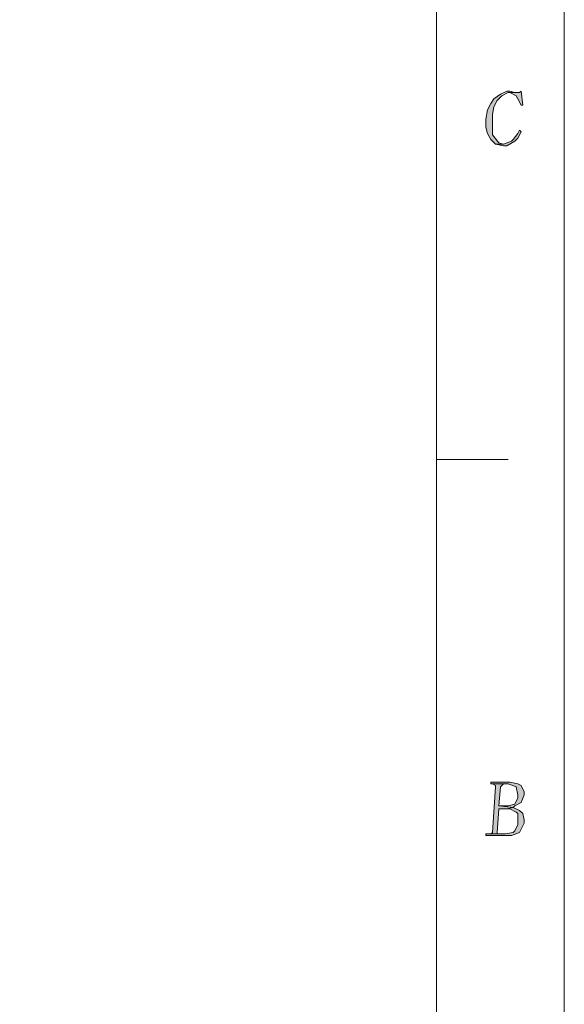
# Model space of a CAD drawing. Header units: millimetres. Extents: x -296 to 295, y -209 to 209.
# Tile 133 of 140: x 244 to 295, y -117 to -25. Entities that reach past the tile are written whole.
import ezdxf

# ---------------------------------------------------------------- set-up
doc = ezdxf.new("R2010")
doc.units = ezdxf.units.MM
doc.header["$MEASUREMENT"] = 0
doc.layers.add('layer 1', color=7, linetype='Continuous')

msp = doc.modelspace()

# ---------------------------------------------------------------- hatches: boundary and pattern name
at = {"layer": 'layer 1'}
h = msp.add_hatch(color=1, dxfattribs=at)
edge = h.paths.add_edge_path()
edge.add_spline(control_points=[(290.236, -31.3115), (290.236, -31.3115), (289.9369, -31.3115), (289.9369, -31.3115), (289.9369, -31.3115), (289.3388, -31.6049), (289.3388, -31.6049), (289.3388, -31.6049), (288.7406, -32.045), (288.7406, -32.045), (288.7406, -32.045), (288.4416, -32.485), (288.4416, -32.485), (288.4416, -32.485), (288.1425, -33.0718), (288.1425, -33.0718), (288.1425, -33.0718), (287.993, -33.952), (287.993, -33.952), (287.993, -33.952), (287.993, -34.6855), (287.993, -34.6855), (287.993, -34.6855), (288.1425, -35.2722), (288.1425, -35.2722), (288.1425, -35.2722), (288.4416, -35.859), (288.4416, -35.859), (288.4416, -35.859), (288.4416, -35.859), (288.4416, -35.859), (288.4416, -35.859), (288.8902, -36.2991), (288.8902, -36.2991), (288.8902, -36.2991), (289.6378, -36.2991), (289.6378, -36.2991), (289.6378, -36.2991), (289.1892, -36.1524), (289.1892, -36.1524), (289.1892, -36.1524), (288.7406, -35.5656), (288.7406, -35.5656), (288.7406, -35.5656), (288.5911, -35.4189), (288.5911, -35.4189), (288.5911, -35.4189), (288.5911, -34.6855), (288.5911, -34.6855), (288.5911, -34.6855), (288.5911, -33.952), (288.5911, -33.952), (288.5911, -33.952), (288.5911, -33.5119), (288.5911, -33.5119), (288.5911, -33.5119), (288.7406, -32.7784), (288.7406, -32.7784), (288.7406, -32.7784), (289.0397, -32.1917), (289.0397, -32.1917), (289.0397, -32.1917), (289.4883, -31.7516), (289.4883, -31.7516), (289.4883, -31.7516), (290.0864, -31.4582), (290.0864, -31.4582), (290.0864, -31.4582), (290.9837, -31.4582), (290.9837, -31.4582), (290.9837, -31.4582), (290.6846, -31.4582), (290.6846, -31.4582), (290.6846, -31.4582), (290.236, -31.3115), (290.236, -31.3115)], knot_values=[0, 0, 0, 0, 0.04, 0.04, 0.04, 0.08, 0.08, 0.08, 0.12, 0.12, 0.12, 0.16, 0.16, 0.16, 0.2, 0.2, 0.2, 0.24, 0.24, 0.24, 0.28, 0.28, 0.28, 0.32, 0.32, 0.32, 0.36, 0.36, 0.36, 0.4, 0.4, 0.4, 0.44, 0.44, 0.44, 0.48, 0.48, 0.48, 0.52, 0.52, 0.52, 0.56, 0.56, 0.56, 0.6, 0.6, 0.6, 0.64, 0.64, 0.64, 0.68, 0.68, 0.68, 0.72, 0.72, 0.72, 0.76, 0.76, 0.76, 0.8, 0.8, 0.8, 0.84, 0.84, 0.84, 0.88, 0.88, 0.88, 0.92, 0.92, 0.92, 0.96, 0.96, 0.96, 1, 1, 1, 1], degree=3, periodic=1)
h = msp.add_hatch(color=1, dxfattribs=at)
edge = h.paths.add_edge_path()
edge.add_spline(control_points=[(291.2827, -31.3115), (291.2827, -31.3115), (291.1332, -31.4582), (291.1332, -31.4582), (291.1332, -31.4582), (290.9837, -31.4582), (290.9837, -31.4582), (290.9837, -31.4582), (290.0864, -31.4582), (290.0864, -31.4582), (290.0864, -31.4582), (290.236, -31.4582), (290.236, -31.4582), (290.236, -31.4582), (290.8341, -31.7516), (290.8341, -31.7516), (290.8341, -31.7516), (290.9837, -32.045), (290.9837, -32.045), (290.9837, -32.045), (291.2827, -32.6317), (291.2827, -32.6317), (291.2827, -32.6317), (291.4323, -32.6317), (291.4323, -32.6317), (291.4323, -32.6317), (291.2827, -31.3115), (291.2827, -31.3115)], knot_values=[0, 0, 0, 0, 0.1111111, 0.1111111, 0.1111111, 0.2222222, 0.2222222, 0.2222222, 0.3333333, 0.3333333, 0.3333333, 0.4444444, 0.4444444, 0.4444444, 0.5555556, 0.5555556, 0.5555556, 0.6666667, 0.6666667, 0.6666667, 0.7777778, 0.7777778, 0.7777778, 0.8888889, 0.8888889, 0.8888889, 1, 1, 1, 1], degree=3, periodic=1)
h = msp.add_hatch(color=1, dxfattribs=at)
edge = h.paths.add_edge_path()
edge.add_spline(control_points=[(291.1332, -34.9788), (291.1332, -34.9788), (290.9837, -35.2722), (290.9837, -35.2722), (290.9837, -35.2722), (290.5351, -35.859), (290.5351, -35.859), (290.5351, -35.859), (290.3855, -36.0057), (290.3855, -36.0057), (290.3855, -36.0057), (289.6378, -36.2991), (289.6378, -36.2991), (289.6378, -36.2991), (288.8902, -36.2991), (288.8902, -36.2991), (288.8902, -36.2991), (289.6378, -36.4458), (289.6378, -36.4458), (289.6378, -36.4458), (289.9369, -36.4458), (289.9369, -36.4458), (289.9369, -36.4458), (290.6846, -36.0057), (290.6846, -36.0057), (290.6846, -36.0057), (290.9837, -35.7123), (290.9837, -35.7123), (290.9837, -35.7123), (291.2827, -35.1255), (291.2827, -35.1255), (291.2827, -35.1255), (291.1332, -34.9788), (291.1332, -34.9788)], knot_values=[0, 0, 0, 0, 0.0909091, 0.0909091, 0.0909091, 0.1818182, 0.1818182, 0.1818182, 0.2727273, 0.2727273, 0.2727273, 0.3636364, 0.3636364, 0.3636364, 0.4545455, 0.4545455, 0.4545455, 0.5454545, 0.5454545, 0.5454545, 0.6363636, 0.6363636, 0.6363636, 0.7272727, 0.7272727, 0.7272727, 0.8181818, 0.8181818, 0.8181818, 0.9090909, 0.9090909, 0.9090909, 1, 1, 1, 1], degree=3, periodic=1)
h = msp.add_hatch(color=1, dxfattribs=at)
edge = h.paths.add_edge_path()
edge.add_spline(control_points=[(288.5911, -96.1466), (288.5911, -96.1466), (288.8902, -96.2933), (288.8902, -96.2933), (288.8902, -96.2933), (288.8902, -96.44), (288.8902, -96.44), (288.8902, -96.44), (288.5911, -100.6941), (288.5911, -100.6941), (288.5911, -100.6941), (288.4416, -100.8408), (288.4416, -100.8408), (288.4416, -100.8408), (288.292, -100.8408), (288.292, -100.8408), (288.292, -100.8408), (289.3388, -100.8408), (289.3388, -100.8408), (289.3388, -100.8408), (289.0397, -100.8408), (289.0397, -100.8408), (289.0397, -100.8408), (289.0397, -100.6941), (289.0397, -100.6941), (289.0397, -100.6941), (289.1892, -98.4937), (289.1892, -98.4937), (289.1892, -98.4937), (289.9369, -98.4937), (289.9369, -98.4937), (289.9369, -98.4937), (290.5351, -98.347), (290.5351, -98.347), (290.5351, -98.347), (289.1892, -98.2003), (289.1892, -98.2003), (289.1892, -98.2003), (289.3388, -96.44), (289.3388, -96.44), (289.3388, -96.44), (289.4883, -96.2933), (289.4883, -96.2933), (289.4883, -96.2933), (289.6378, -96.1466), (289.6378, -96.1466), (289.6378, -96.1466), (290.0864, -96.1466), (290.0864, -96.1466), (290.0864, -96.1466), (288.5911, -96.1466), (288.5911, -96.1466)], knot_values=[0, 0, 0, 0, 0.0588235, 0.0588235, 0.0588235, 0.1176471, 0.1176471, 0.1176471, 0.1764706, 0.1764706, 0.1764706, 0.2352941, 0.2352941, 0.2352941, 0.2941176, 0.2941176, 0.2941176, 0.3529412, 0.3529412, 0.3529412, 0.4117647, 0.4117647, 0.4117647, 0.4705882, 0.4705882, 0.4705882, 0.5294118, 0.5294118, 0.5294118, 0.5882353, 0.5882353, 0.5882353, 0.6470588, 0.6470588, 0.6470588, 0.7058824, 0.7058824, 0.7058824, 0.7647059, 0.7647059, 0.7647059, 0.8235294, 0.8235294, 0.8235294, 0.8823529, 0.8823529, 0.8823529, 0.9411765, 0.9411765, 0.9411765, 1, 1, 1, 1], degree=3, periodic=1)
h = msp.add_hatch(color=1, dxfattribs=at)
edge = h.paths.add_edge_path()
edge.add_spline(control_points=[(290.236, -95.9999), (290.236, -95.9999), (288.4416, -95.9999), (288.4416, -95.9999), (288.4416, -95.9999), (288.4416, -96.1466), (288.4416, -96.1466), (288.4416, -96.1466), (288.5911, -96.1466), (288.5911, -96.1466), (288.5911, -96.1466), (290.0864, -96.1466), (290.0864, -96.1466), (290.0864, -96.1466), (290.0864, -96.1466), (290.0864, -96.1466), (290.0864, -96.1466), (290.8341, -96.44), (290.8341, -96.44), (290.8341, -96.44), (290.8341, -96.44), (290.8341, -96.44), (290.8341, -96.44), (290.9837, -97.1735), (290.9837, -97.1735), (290.9837, -97.1735), (290.9837, -97.4669), (290.9837, -97.4669), (290.9837, -97.4669), (290.6846, -98.0536), (290.6846, -98.0536), (290.6846, -98.0536), (290.0864, -98.2003), (290.0864, -98.2003), (290.0864, -98.2003), (289.1892, -98.2003), (289.1892, -98.2003), (289.1892, -98.2003), (290.5351, -98.347), (290.5351, -98.347), (290.5351, -98.347), (290.6846, -98.2003), (290.6846, -98.2003), (290.6846, -98.2003), (291.2827, -97.907), (291.2827, -97.907), (291.2827, -97.907), (291.5818, -97.1735), (291.5818, -97.1735), (291.5818, -97.1735), (291.5818, -96.8801), (291.5818, -96.8801), (291.5818, -96.8801), (291.2827, -96.2933), (291.2827, -96.2933), (291.2827, -96.2933), (290.9837, -96.1466), (290.9837, -96.1466), (290.9837, -96.1466), (290.236, -95.9999), (290.236, -95.9999)], knot_values=[0, 0, 0, 0, 0.05, 0.05, 0.05, 0.1, 0.1, 0.1, 0.15, 0.15, 0.15, 0.2, 0.2, 0.2, 0.25, 0.25, 0.25, 0.3, 0.3, 0.3, 0.35, 0.35, 0.35, 0.4, 0.4, 0.4, 0.45, 0.45, 0.45, 0.5, 0.5, 0.5, 0.55, 0.55, 0.55, 0.6, 0.6, 0.6, 0.65, 0.65, 0.65, 0.7, 0.7, 0.7, 0.75, 0.75, 0.75, 0.8, 0.8, 0.8, 0.85, 0.85, 0.85, 0.9, 0.9, 0.9, 0.95, 0.95, 0.95, 1, 1, 1, 1], degree=3, periodic=1)
h = msp.add_hatch(color=1, dxfattribs=at)
edge = h.paths.add_edge_path()
edge.add_spline(control_points=[(290.5351, -98.347), (290.5351, -98.347), (289.9369, -98.4937), (289.9369, -98.4937), (289.9369, -98.4937), (290.236, -98.4937), (290.236, -98.4937), (290.236, -98.4937), (290.8341, -98.7871), (290.8341, -98.7871), (290.8341, -98.7871), (290.9837, -98.9338), (290.9837, -98.9338), (290.9837, -98.9338), (290.9837, -99.6673), (290.9837, -99.6673), (290.9837, -99.6673), (290.9837, -99.9607), (290.9837, -99.9607), (290.9837, -99.9607), (290.6846, -100.5474), (290.6846, -100.5474), (290.6846, -100.5474), (290.5351, -100.6941), (290.5351, -100.6941), (290.5351, -100.6941), (289.7874, -100.8408), (289.7874, -100.8408), (289.7874, -100.8408), (289.3388, -100.8408), (289.3388, -100.8408), (289.3388, -100.8408), (288.292, -100.8408), (288.292, -100.8408), (288.292, -100.8408), (287.993, -100.8408), (287.993, -100.8408), (287.993, -100.8408), (287.993, -100.9875), (287.993, -100.9875), (287.993, -100.9875), (289.9369, -100.9875), (289.9369, -100.9875), (289.9369, -100.9875), (290.3855, -100.9875), (290.3855, -100.9875), (290.3855, -100.9875), (291.1332, -100.6941), (291.1332, -100.6941), (291.1332, -100.6941), (291.2827, -100.4007), (291.2827, -100.4007), (291.2827, -100.4007), (291.5818, -99.814), (291.5818, -99.814), (291.5818, -99.814), (291.5818, -99.5206), (291.5818, -99.5206), (291.5818, -99.5206), (291.4323, -98.9338), (291.4323, -98.9338), (291.4323, -98.9338), (291.1332, -98.6404), (291.1332, -98.6404), (291.1332, -98.6404), (290.5351, -98.347), (290.5351, -98.347)], knot_values=[0, 0, 0, 0, 0.0454545, 0.0454545, 0.0454545, 0.0909091, 0.0909091, 0.0909091, 0.1363636, 0.1363636, 0.1363636, 0.1818182, 0.1818182, 0.1818182, 0.2272727, 0.2272727, 0.2272727, 0.2727273, 0.2727273, 0.2727273, 0.3181818, 0.3181818, 0.3181818, 0.3636364, 0.3636364, 0.3636364, 0.4090909, 0.4090909, 0.4090909, 0.4545455, 0.4545455, 0.4545455, 0.5, 0.5, 0.5, 0.5454545, 0.5454545, 0.5454545, 0.5909091, 0.5909091, 0.5909091, 0.6363636, 0.6363636, 0.6363636, 0.6818182, 0.6818182, 0.6818182, 0.7272727, 0.7272727, 0.7272727, 0.7727273, 0.7727273, 0.7727273, 0.8181818, 0.8181818, 0.8181818, 0.8636364, 0.8636364, 0.8636364, 0.9090909, 0.9090909, 0.9090909, 0.9545455, 0.9545455, 0.9545455, 1, 1, 1, 1], degree=3, periodic=1)

# ---------------------------------------------------------------- linework, layer by layer
at = {"layer": 'layer 1', "color": 1, "lineweight": 0}
msp.add_open_spline([(295.3283, 209.2747), (295.3283, 209.2747), (295.3283, -208.9236), (295.3283, -208.9236), (295.3283, -208.9236), (-296.1944, -208.9236), (-296.1944, -208.9236), (-296.1944, -208.9236), (-296.1944, 209.2747), (-296.1944, 209.2747), (-296.1944, 209.2747), (295.3283, 209.2747), (295.3283, 209.2747)], degree=3, knots=[0, 0, 0, 0, 0.25, 0.25, 0.25, 0.5, 0.5, 0.5, 0.75, 0.75, 0.75, 1, 1, 1, 1], dxfattribs=at)
at = {"layer": 'layer 1', "color": 5, "lineweight": 0}
msp.add_open_spline([(-281.2487, 194.7284), (-281.2487, 194.7284), (-281.2487, -197.0649), (-281.2487, -197.0649), (-281.2487, -197.0649), (283.3586, -197.0649), (283.3586, -197.0649)], degree=3, knots=[0, 0, 0, 0, 0.5, 0.5, 0.5, 1, 1, 1, 1], dxfattribs=at)
msp.add_open_spline([(283.3586, 194.7284), (283.3586, 194.7284), (283.3586, -197.0649), (283.3586, -197.0649)], degree=3, dxfattribs=at)
at = {"layer": 'layer 1', "lineweight": 0}
for points, knots in [([(290.236, -31.3115), (290.236, -31.3115), (289.9369, -31.3115), (289.9369, -31.3115), (289.9369, -31.3115), (289.3388, -31.6049), (289.3388, -31.6049), (289.3388, -31.6049), (288.7406, -32.045), (288.7406, -32.045), (288.7406, -32.045), (288.4416, -32.485), (288.4416, -32.485), (288.4416, -32.485), (288.1425, -33.0718), (288.1425, -33.0718), (288.1425, -33.0718), (287.993, -33.952), (287.993, -33.952), (287.993, -33.952), (287.993, -34.6855), (287.993, -34.6855), (287.993, -34.6855), (288.1425, -35.2722), (288.1425, -35.2722), (288.1425, -35.2722), (288.4416, -35.859), (288.4416, -35.859), (288.4416, -35.859), (288.4416, -35.859), (288.4416, -35.859), (288.4416, -35.859), (288.8902, -36.2991), (288.8902, -36.2991), (288.8902, -36.2991), (289.6378, -36.2991), (289.6378, -36.2991), (289.6378, -36.2991), (289.1892, -36.1524), (289.1892, -36.1524), (289.1892, -36.1524), (288.7406, -35.5656), (288.7406, -35.5656), (288.7406, -35.5656), (288.5911, -35.4189), (288.5911, -35.4189), (288.5911, -35.4189), (288.5911, -34.6855), (288.5911, -34.6855), (288.5911, -34.6855), (288.5911, -33.952), (288.5911, -33.952), (288.5911, -33.952), (288.5911, -33.5119), (288.5911, -33.5119), (288.5911, -33.5119), (288.7406, -32.7784), (288.7406, -32.7784), (288.7406, -32.7784), (289.0397, -32.1917), (289.0397, -32.1917), (289.0397, -32.1917), (289.4883, -31.7516), (289.4883, -31.7516), (289.4883, -31.7516), (290.0864, -31.4582), (290.0864, -31.4582), (290.0864, -31.4582), (290.9837, -31.4582), (290.9837, -31.4582), (290.9837, -31.4582), (290.6846, -31.4582), (290.6846, -31.4582), (290.6846, -31.4582), (290.236, -31.3115), (290.236, -31.3115)], [0, 0, 0, 0, 0.04, 0.04, 0.04, 0.08, 0.08, 0.08, 0.12, 0.12, 0.12, 0.16, 0.16, 0.16, 0.2, 0.2, 0.2, 0.24, 0.24, 0.24, 0.28, 0.28, 0.28, 0.32, 0.32, 0.32, 0.36, 0.36, 0.36, 0.4, 0.4, 0.4, 0.44, 0.44, 0.44, 0.48, 0.48, 0.48, 0.52, 0.52, 0.52, 0.56, 0.56, 0.56, 0.6, 0.6, 0.6, 0.64, 0.64, 0.64, 0.68, 0.68, 0.68, 0.72, 0.72, 0.72, 0.76, 0.76, 0.76, 0.8, 0.8, 0.8, 0.84, 0.84, 0.84, 0.88, 0.88, 0.88, 0.92, 0.92, 0.92, 0.96, 0.96, 0.96, 1, 1, 1, 1]), ([(291.2827, -31.3115), (291.2827, -31.3115), (291.1332, -31.4582), (291.1332, -31.4582), (291.1332, -31.4582), (290.9837, -31.4582), (290.9837, -31.4582), (290.9837, -31.4582), (290.0864, -31.4582), (290.0864, -31.4582), (290.0864, -31.4582), (290.236, -31.4582), (290.236, -31.4582), (290.236, -31.4582), (290.8341, -31.7516), (290.8341, -31.7516), (290.8341, -31.7516), (290.9837, -32.045), (290.9837, -32.045), (290.9837, -32.045), (291.2827, -32.6317), (291.2827, -32.6317), (291.2827, -32.6317), (291.4323, -32.6317), (291.4323, -32.6317), (291.4323, -32.6317), (291.2827, -31.3115), (291.2827, -31.3115)], [0, 0, 0, 0, 0.1111111, 0.1111111, 0.1111111, 0.2222222, 0.2222222, 0.2222222, 0.3333333, 0.3333333, 0.3333333, 0.4444444, 0.4444444, 0.4444444, 0.5555556, 0.5555556, 0.5555556, 0.6666667, 0.6666667, 0.6666667, 0.7777778, 0.7777778, 0.7777778, 0.8888889, 0.8888889, 0.8888889, 1, 1, 1, 1]), ([(291.1332, -34.9788), (291.1332, -34.9788), (290.9837, -35.2722), (290.9837, -35.2722), (290.9837, -35.2722), (290.5351, -35.859), (290.5351, -35.859), (290.5351, -35.859), (290.3855, -36.0057), (290.3855, -36.0057), (290.3855, -36.0057), (289.6378, -36.2991), (289.6378, -36.2991), (289.6378, -36.2991), (288.8902, -36.2991), (288.8902, -36.2991), (288.8902, -36.2991), (289.6378, -36.4458), (289.6378, -36.4458), (289.6378, -36.4458), (289.9369, -36.4458), (289.9369, -36.4458), (289.9369, -36.4458), (290.6846, -36.0057), (290.6846, -36.0057), (290.6846, -36.0057), (290.9837, -35.7123), (290.9837, -35.7123), (290.9837, -35.7123), (291.2827, -35.1255), (291.2827, -35.1255), (291.2827, -35.1255), (291.1332, -34.9788), (291.1332, -34.9788)], [0, 0, 0, 0, 0.0909091, 0.0909091, 0.0909091, 0.1818182, 0.1818182, 0.1818182, 0.2727273, 0.2727273, 0.2727273, 0.3636364, 0.3636364, 0.3636364, 0.4545455, 0.4545455, 0.4545455, 0.5454545, 0.5454545, 0.5454545, 0.6363636, 0.6363636, 0.6363636, 0.7272727, 0.7272727, 0.7272727, 0.8181818, 0.8181818, 0.8181818, 0.9090909, 0.9090909, 0.9090909, 1, 1, 1, 1]), ([(288.5911, -96.1466), (288.5911, -96.1466), (288.8902, -96.2933), (288.8902, -96.2933), (288.8902, -96.2933), (288.8902, -96.44), (288.8902, -96.44), (288.8902, -96.44), (288.5911, -100.6941), (288.5911, -100.6941), (288.5911, -100.6941), (288.4416, -100.8408), (288.4416, -100.8408), (288.4416, -100.8408), (288.292, -100.8408), (288.292, -100.8408), (288.292, -100.8408), (289.3388, -100.8408), (289.3388, -100.8408), (289.3388, -100.8408), (289.0397, -100.8408), (289.0397, -100.8408), (289.0397, -100.8408), (289.0397, -100.6941), (289.0397, -100.6941), (289.0397, -100.6941), (289.1892, -98.4937), (289.1892, -98.4937), (289.1892, -98.4937), (289.9369, -98.4937), (289.9369, -98.4937), (289.9369, -98.4937), (290.5351, -98.347), (290.5351, -98.347), (290.5351, -98.347), (289.1892, -98.2003), (289.1892, -98.2003), (289.1892, -98.2003), (289.3388, -96.44), (289.3388, -96.44), (289.3388, -96.44), (289.4883, -96.2933), (289.4883, -96.2933), (289.4883, -96.2933), (289.6378, -96.1466), (289.6378, -96.1466), (289.6378, -96.1466), (290.0864, -96.1466), (290.0864, -96.1466), (290.0864, -96.1466), (288.5911, -96.1466), (288.5911, -96.1466)], [0, 0, 0, 0, 0.0588235, 0.0588235, 0.0588235, 0.1176471, 0.1176471, 0.1176471, 0.1764706, 0.1764706, 0.1764706, 0.2352941, 0.2352941, 0.2352941, 0.2941176, 0.2941176, 0.2941176, 0.3529412, 0.3529412, 0.3529412, 0.4117647, 0.4117647, 0.4117647, 0.4705882, 0.4705882, 0.4705882, 0.5294118, 0.5294118, 0.5294118, 0.5882353, 0.5882353, 0.5882353, 0.6470588, 0.6470588, 0.6470588, 0.7058824, 0.7058824, 0.7058824, 0.7647059, 0.7647059, 0.7647059, 0.8235294, 0.8235294, 0.8235294, 0.8823529, 0.8823529, 0.8823529, 0.9411765, 0.9411765, 0.9411765, 1, 1, 1, 1]), ([(290.236, -95.9999), (290.236, -95.9999), (288.4416, -95.9999), (288.4416, -95.9999), (288.4416, -95.9999), (288.4416, -96.1466), (288.4416, -96.1466), (288.4416, -96.1466), (288.5911, -96.1466), (288.5911, -96.1466), (288.5911, -96.1466), (290.0864, -96.1466), (290.0864, -96.1466), (290.0864, -96.1466), (290.0864, -96.1466), (290.0864, -96.1466), (290.0864, -96.1466), (290.8341, -96.44), (290.8341, -96.44), (290.8341, -96.44), (290.8341, -96.44), (290.8341, -96.44), (290.8341, -96.44), (290.9837, -97.1735), (290.9837, -97.1735), (290.9837, -97.1735), (290.9837, -97.4669), (290.9837, -97.4669), (290.9837, -97.4669), (290.6846, -98.0536), (290.6846, -98.0536), (290.6846, -98.0536), (290.0864, -98.2003), (290.0864, -98.2003), (290.0864, -98.2003), (289.1892, -98.2003), (289.1892, -98.2003), (289.1892, -98.2003), (290.5351, -98.347), (290.5351, -98.347), (290.5351, -98.347), (290.6846, -98.2003), (290.6846, -98.2003), (290.6846, -98.2003), (291.2827, -97.907), (291.2827, -97.907), (291.2827, -97.907), (291.5818, -97.1735), (291.5818, -97.1735), (291.5818, -97.1735), (291.5818, -96.8801), (291.5818, -96.8801), (291.5818, -96.8801), (291.2827, -96.2933), (291.2827, -96.2933), (291.2827, -96.2933), (290.9837, -96.1466), (290.9837, -96.1466), (290.9837, -96.1466), (290.236, -95.9999), (290.236, -95.9999)], [0, 0, 0, 0, 0.05, 0.05, 0.05, 0.1, 0.1, 0.1, 0.15, 0.15, 0.15, 0.2, 0.2, 0.2, 0.25, 0.25, 0.25, 0.3, 0.3, 0.3, 0.35, 0.35, 0.35, 0.4, 0.4, 0.4, 0.45, 0.45, 0.45, 0.5, 0.5, 0.5, 0.55, 0.55, 0.55, 0.6, 0.6, 0.6, 0.65, 0.65, 0.65, 0.7, 0.7, 0.7, 0.75, 0.75, 0.75, 0.8, 0.8, 0.8, 0.85, 0.85, 0.85, 0.9, 0.9, 0.9, 0.95, 0.95, 0.95, 1, 1, 1, 1]), ([(290.5351, -98.347), (290.5351, -98.347), (289.9369, -98.4937), (289.9369, -98.4937), (289.9369, -98.4937), (290.236, -98.4937), (290.236, -98.4937), (290.236, -98.4937), (290.8341, -98.7871), (290.8341, -98.7871), (290.8341, -98.7871), (290.9837, -98.9338), (290.9837, -98.9338), (290.9837, -98.9338), (290.9837, -99.6673), (290.9837, -99.6673), (290.9837, -99.6673), (290.9837, -99.9607), (290.9837, -99.9607), (290.9837, -99.9607), (290.6846, -100.5474), (290.6846, -100.5474), (290.6846, -100.5474), (290.5351, -100.6941), (290.5351, -100.6941), (290.5351, -100.6941), (289.7874, -100.8408), (289.7874, -100.8408), (289.7874, -100.8408), (289.3388, -100.8408), (289.3388, -100.8408), (289.3388, -100.8408), (288.292, -100.8408), (288.292, -100.8408), (288.292, -100.8408), (287.993, -100.8408), (287.993, -100.8408), (287.993, -100.8408), (287.993, -100.9875), (287.993, -100.9875), (287.993, -100.9875), (289.9369, -100.9875), (289.9369, -100.9875), (289.9369, -100.9875), (290.3855, -100.9875), (290.3855, -100.9875), (290.3855, -100.9875), (291.1332, -100.6941), (291.1332, -100.6941), (291.1332, -100.6941), (291.2827, -100.4007), (291.2827, -100.4007), (291.2827, -100.4007), (291.5818, -99.814), (291.5818, -99.814), (291.5818, -99.814), (291.5818, -99.5206), (291.5818, -99.5206), (291.5818, -99.5206), (291.4323, -98.9338), (291.4323, -98.9338), (291.4323, -98.9338), (291.1332, -98.6404), (291.1332, -98.6404), (291.1332, -98.6404), (290.5351, -98.347), (290.5351, -98.347)], [0, 0, 0, 0, 0.0454545, 0.0454545, 0.0454545, 0.0909091, 0.0909091, 0.0909091, 0.1363636, 0.1363636, 0.1363636, 0.1818182, 0.1818182, 0.1818182, 0.2272727, 0.2272727, 0.2272727, 0.2727273, 0.2727273, 0.2727273, 0.3181818, 0.3181818, 0.3181818, 0.3636364, 0.3636364, 0.3636364, 0.4090909, 0.4090909, 0.4090909, 0.4545455, 0.4545455, 0.4545455, 0.5, 0.5, 0.5, 0.5454545, 0.5454545, 0.5454545, 0.5909091, 0.5909091, 0.5909091, 0.6363636, 0.6363636, 0.6363636, 0.6818182, 0.6818182, 0.6818182, 0.7272727, 0.7272727, 0.7272727, 0.7727273, 0.7727273, 0.7727273, 0.8181818, 0.8181818, 0.8181818, 0.8636364, 0.8636364, 0.8636364, 0.9090909, 0.9090909, 0.9090909, 0.9545455, 0.9545455, 0.9545455, 1, 1, 1, 1])]:
    msp.add_open_spline(points, degree=3, knots=knots, dxfattribs=at)
at = {"layer": 'layer 1', "color": 1, "lineweight": 0}
msp.add_open_spline([(290.0864, -65.7834), (290.0864, -65.7834), (283.3586, -65.7834), (283.3586, -65.7834)], degree=3, dxfattribs=at)

doc.saveas('drawing.dxf')
